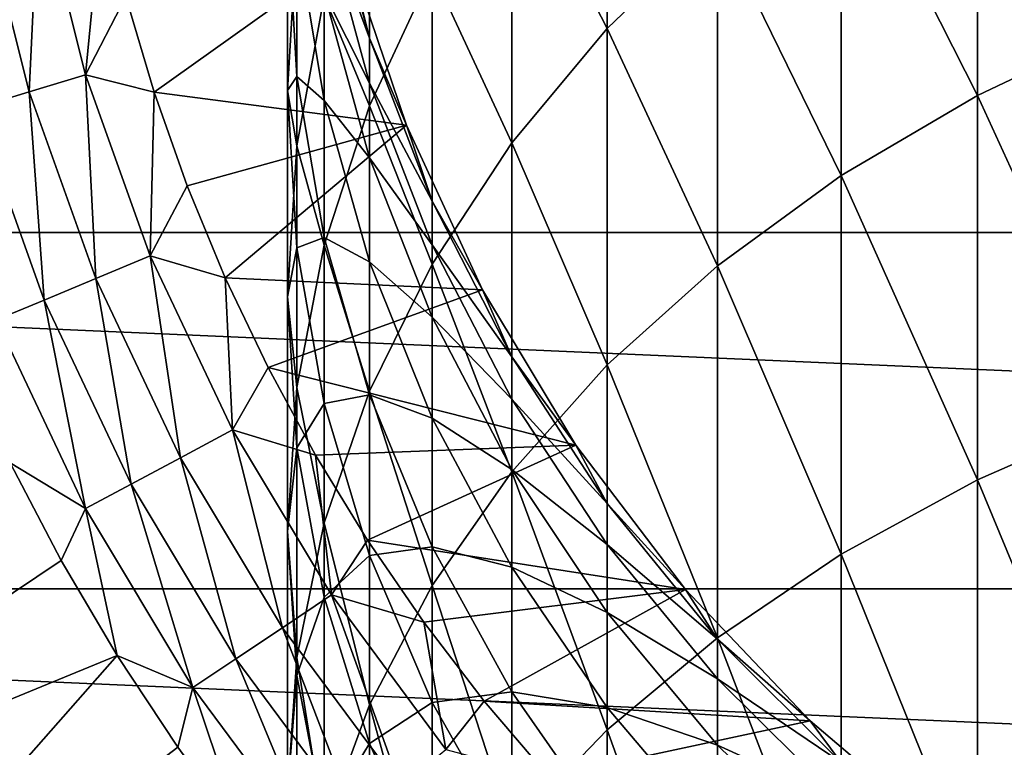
# Model space of a CAD drawing. Header units: metres. Extents: x -82 to 82, y -464 to 32.
# Tile 233 of 256: x -15.08 to -7.43, y -9.64 to -3.99. Entities that reach past the tile are written whole.
import ezdxf

# ---------------------------------------------------------------- set-up
doc = ezdxf.new("R2010")
doc.units = ezdxf.units.M
doc.layers.add('solid_K244121000C07', color=7, linetype='CONTINUOUS')

msp = doc.modelspace()

# ---------------------------------------------------------------- linework, layer by layer
at = {"layer": 'solid_K244121000C07'}
for points in [[(-6.5, -4.039354, 182.56456), (-6.5, -1.245935, 179.363556), (-7.641208, -1.822322, 178.897705)], [(-10.51722, -4.059097, 177.089859), (-10.51722, -1.678761, 173.905975), (-11.25833, -2.617922, 173.257645)], [(-10.51722, -4.059097, 177.089859), (-9.660883, -3.23665, 177.754593), (-10.51722, -1.678761, 173.905975)], [(-7.641208, -4.578942, 182.056534), (-7.641208, -1.822322, 178.897705), (-8.698698, -2.488326, 178.359421)], [(-7.641208, -4.578942, 182.056534), (-6.5, -4.039354, 182.56456), (-7.641208, -1.822322, 178.897705)], [(-8.698698, -5.202426, 181.469528), (-8.698698, -2.488326, 178.359421), (-9.660883, -3.23665, 177.754593)], [(-8.698698, -5.202426, 181.469528), (-7.641208, -4.578942, 182.056534), (-8.698698, -2.488326, 178.359421)], [(-12.363734, -4.661132, 171.847153), (-12.363734, -2.674713, 168.723633), (-12.715919, -3.809642, 168.060684)], [(-12.363734, -4.661132, 171.847153), (-11.876091, -3.615689, 172.568848), (-12.363734, -2.674713, 168.723633)], [(-11.25833, -4.946654, 176.372513), (-11.25833, -2.617922, 173.257645), (-11.876091, -3.615689, 172.568848)], [(-11.25833, -4.946654, 176.372513), (-10.51722, -4.059097, 177.089859), (-11.25833, -2.617922, 173.257645)], [(-12.363734, -4.133847, 147.089615), (-12.715919, -2.823219, 147.188705), (-12.52615, -3.477868, 144)], [(-12.715919, -3.184114, 150.362427), (-12.715919, -2.823219, 147.188705), (-12.363734, -4.133847, 147.089615)], [(32.006245, -5.643612, -289), (-32.006245, -5.643612, -289), (-32.376324, -2.832587, -289)], [(32.376324, -2.832587, -289), (32.006245, -5.643612, -289), (-32.376324, -2.832587, -289)], [(-14.932717, -2.970302, 119.963287), (-15.382159, -3.059702, 119.853462), (-15.008187, -4.552684, 119.853462)], [(-14.569672, -4.419662, 119.963287), (-14.932717, -2.970302, 119.963287), (-15.008187, -4.552684, 119.853462)], [(-14.569672, -4.419662, 119.963287), (-14.436641, -3.059914, 120), (-14.932717, -2.970302, 119.963287)], [(-15.008187, -4.552684, 119.853462), (-15.382159, -3.059702, 119.853462), (-15.424836, -4.679073, 119.673233)], [(-14.569672, -4.419662, 119.963287), (-14.256495, -3.812082, 120), (-14.436641, -3.059914, 120)], [(-12.928784, -4.433308, 160.090118), (-13, -3.170168, 160.59111), (-12.928784, -3.334766, 156.982925)], [(-13, -4.541467, 163.700439), (-13, -3.170168, 160.59111), (-12.928784, -4.433308, 160.090118)], [(-13, -4.541467, 163.700439), (-12.928784, -3.319736, 164.295334), (-13, -3.170168, 160.59111)], [(-12.363734, -4.483528, 150.164719), (-12.715919, -3.184114, 150.362427), (-12.363734, -4.133847, 147.089615)], [(-12.715919, -3.78348, 153.499847), (-12.715919, -3.184114, 150.362427), (-12.363734, -4.483528, 150.164719)], [(-9.660883, -5.902975, 180.809952), (-9.660883, -3.23665, 177.754593), (-10.51722, -4.059097, 177.089859)], [(-9.660883, -5.902975, 180.809952), (-8.698698, -5.202426, 181.469528), (-9.660883, -3.23665, 177.754593)], [(-12.928784, -4.97014, 167.382797), (-12.928784, -3.319736, 164.295334), (-13, -4.541467, 163.700439)], [(-12.928784, -4.97014, 167.382797), (-12.715919, -3.809642, 168.060684), (-12.928784, -3.319736, 164.295334)], [(-12.715919, -4.617898, 156.583099), (-12.928784, -3.334766, 156.982925), (-12.715919, -3.78348, 153.499847)], [(-12.928784, -4.433308, 160.090118), (-12.928784, -3.334766, 156.982925), (-12.715919, -4.617898, 156.583099)], [(-12.526155, -3.477851, 120), (-14.256495, -3.812082, 120), (-14.037247, -4.553606, 120)], [(-12.076702, -4.811779, 120), (-12.526155, -3.477851, 120), (-14.037247, -4.553606, 120)], [(-12.52615, -3.477868, 144), (-12.526155, -3.477851, 120), (-12.076702, -4.811779, 120)], [(-12.076697, -4.811796, 144), (-12.52615, -3.477868, 144), (-12.076702, -4.811779, 120)], [(-12.363734, -4.133847, 147.089615), (-12.52615, -3.477868, 144), (-12.076697, -4.811796, 144)], [(-11.876091, -5.889599, 175.610397), (-11.876091, -3.615689, 172.568848), (-12.363734, -4.661132, 171.847153)], [(-11.876091, -5.889599, 175.610397), (-11.25833, -4.946654, 176.372513), (-11.876091, -3.615689, 172.568848)], [(-14.569672, -4.419662, 119.963287), (-14.037247, -4.553606, 120), (-14.256495, -3.812082, 120)], [(-12.715919, -5.742796, 171.100449), (-12.715919, -3.809642, 168.060684), (-12.928784, -4.97014, 167.382797)], [(-12.363734, -5.064269, 153.204651), (-12.715919, -3.78348, 153.499847), (-12.363734, -4.483528, 150.164719)], [(-12.715919, -4.617898, 156.583099), (-12.715919, -3.78348, 153.499847), (-12.363734, -5.064269, 153.204651)], [(-12.715919, -5.742796, 171.100449), (-12.363734, -4.661132, 171.847153), (-12.715919, -3.809642, 168.060684)], [(-6.5, -7.066367, 185.545624), (-6.5, -4.039354, 182.56456), (-7.641208, -4.578942, 182.056534)], [(-10.51722, -6.672914, 180.085052), (-10.51722, -4.059097, 177.089859), (-11.25833, -4.946654, 176.372513)], [(-10.51722, -6.672914, 180.085052), (-9.660883, -5.902975, 180.809952), (-10.51722, -4.059097, 177.089859)], [(-11.876091, -5.400588, 146.993851), (-12.363734, -4.133847, 147.089615), (-12.076697, -4.811796, 144)], [(-12.363734, -4.483528, 150.164719), (-12.363734, -4.133847, 147.089615), (-11.876091, -5.400588, 146.993851)], [(-14.569672, -4.419662, 119.963287), (-15.008187, -4.552684, 119.853462), (-14.489677, -6.001821, 119.853462)], [(-14.066312, -5.826457, 119.963287), (-14.037247, -4.553606, 120), (-14.569672, -4.419662, 119.963287)], [(-14.066312, -5.826457, 119.963287), (-14.569672, -4.419662, 119.963287), (-14.489677, -6.001821, 119.853462)], [(-12.928784, -5.763197, 163.10553), (-13, -4.541467, 163.700439), (-12.928784, -4.433308, 160.090118)], [(-12.715919, -5.682609, 159.594604), (-12.928784, -4.433308, 160.090118), (-12.715919, -4.617898, 156.583099)], [(-12.928784, -5.763197, 163.10553), (-12.928784, -4.433308, 160.090118), (-12.715919, -5.682609, 159.594604)], [(-11.876091, -5.739429, 149.973618), (-12.363734, -4.483528, 150.164719), (-11.876091, -5.400588, 146.993851)], [(-12.363734, -5.064269, 153.204651), (-12.363734, -4.483528, 150.164719), (-11.876091, -5.739429, 149.973618)], [(-15.008187, -4.552684, 119.853462), (-15.424836, -4.679073, 119.673233), (-14.891932, -6.16844, 119.673233)], [(-14.489677, -6.001821, 119.853462), (-15.008187, -4.552684, 119.853462), (-14.891932, -6.16844, 119.673233)], [(-14.066312, -5.826457, 119.963287), (-13.779629, -5.282185, 120), (-14.037247, -4.553606, 120)], [(-12.076702, -4.811779, 120), (-14.037247, -4.553606, 120), (-13.779629, -5.282185, 120)], [(-13, -6.143495, 166.697403), (-13, -4.541467, 163.700439), (-12.928784, -5.763197, 163.10553)], [(-13, -6.143495, 166.697403), (-12.928784, -4.97014, 167.382797), (-13, -4.541467, 163.700439)], [(-7.641208, -7.566079, 184.998337), (-7.641208, -4.578942, 182.056534), (-8.698698, -5.202426, 181.469528)], [(-7.641208, -7.566079, 184.998337), (-6.5, -7.066367, 185.545624), (-7.641208, -4.578942, 182.056534)], [(-12.363734, -5.872757, 156.192093), (-12.715919, -4.617898, 156.583099), (-12.363734, -5.064269, 153.204651)], [(-12.715919, -5.682609, 159.594604), (-12.715919, -4.617898, 156.583099), (-12.363734, -5.872757, 156.192093)], [(-12.363734, -6.877598, 174.811859), (-12.363734, -4.661132, 171.847153), (-12.715919, -5.742796, 171.100449)], [(-12.363734, -6.877598, 174.811859), (-11.876091, -5.889599, 175.610397), (-12.363734, -4.661132, 171.847153)], [(-14.891932, -6.16844, 119.673233), (-15.424836, -4.679073, 119.673233), (-15.26315, -6.322204, 119.427048)], [(-12.076702, -4.811779, 120), (-13.779629, -5.282185, 120), (-13.484306, -5.996093, 120)], [(-11.48565, -6.089318, 120), (-12.076702, -4.811779, 120), (-13.484306, -5.996093, 120)], [(-12.076697, -4.811796, 144), (-12.076702, -4.811779, 120), (-11.48565, -6.089318, 120)], [(-11.485657, -6.08931, 144), (-12.076697, -4.811796, 144), (-11.48565, -6.089318, 120)], [(-11.876091, -5.400588, 146.993851), (-12.076697, -4.811796, 144), (-11.485657, -6.08931, 144)], [(-12.928784, -6.84883, 170.336914), (-12.928784, -4.97014, 167.382797), (-13, -6.143495, 166.697403)], [(-12.928784, -6.84883, 170.336914), (-12.715919, -5.742796, 171.100449), (-12.928784, -4.97014, 167.382797)], [(-11.25833, -7.503806, 179.302765), (-11.25833, -4.946654, 176.372513), (-11.876091, -5.889599, 175.610397)], [(-11.25833, -7.503806, 179.302765), (-10.51722, -6.672914, 180.085052), (-11.25833, -4.946654, 176.372513)], [(-11.876091, -6.302168, 152.919327), (-12.363734, -5.064269, 153.204651), (-11.876091, -5.739429, 149.973618)], [(-12.363734, -5.872757, 156.192093), (-12.363734, -5.064269, 153.204651), (-11.876091, -6.302168, 152.919327)], [(-8.698698, -8.143487, 184.365952), (-8.698698, -5.202426, 181.469528), (-9.660883, -5.902975, 180.809952)], [(-8.698698, -8.143487, 184.365952), (-7.641208, -7.566079, 184.998337), (-8.698698, -5.202426, 181.469528)], [(-14.066312, -5.826457, 119.963287), (-13.484306, -5.996093, 120), (-13.779629, -5.282185, 120)], [(-11.25833, -6.609561, 146.902451), (-11.876091, -5.400588, 146.993851), (-11.485657, -6.08931, 144)], [(-11.876091, -5.739429, 149.973618), (-11.876091, -5.400588, 146.993851), (-11.25833, -6.609561, 146.902451)], [(31.392572, -8.411682, -289), (-31.392572, -8.411682, -289), (-32.006245, -5.643612, -289)], [(32.006245, -5.643612, -289), (31.392572, -8.411682, -289), (-32.006245, -5.643612, -289)], [(-12.715919, -6.971543, 162.517166), (-12.928784, -5.763197, 163.10553), (-12.715919, -5.682609, 159.594604)], [(-12.363734, -6.904383, 159.110001), (-12.715919, -5.682609, 159.594604), (-12.363734, -5.872757, 156.192093)], [(-12.715919, -6.971543, 162.517166), (-12.715919, -5.682609, 159.594604), (-12.363734, -6.904383, 159.110001)], [(-12.928784, -7.316849, 166.012009), (-13, -6.143495, 166.697403), (-12.928784, -5.763197, 163.10553)], [(-12.715919, -7.899829, 173.985657), (-12.715919, -5.742796, 171.100449), (-12.928784, -6.84883, 170.336914)], [(-12.928784, -7.316849, 166.012009), (-12.928784, -5.763197, 163.10553), (-12.715919, -6.971543, 162.517166)], [(-12.715919, -7.899829, 173.985657), (-12.363734, -6.877598, 174.811859), (-12.715919, -5.742796, 171.100449)], [(-11.25833, -6.938057, 149.791245), (-11.876091, -5.739429, 149.973618), (-11.25833, -6.609561, 146.902451)], [(-11.876091, -6.302168, 152.919327), (-11.876091, -5.739429, 149.973618), (-11.25833, -6.938057, 149.791245)], [(-14.066312, -5.826457, 119.963287), (-14.489677, -6.001821, 119.853462), (-13.831624, -7.393157, 119.853462)], [(-13.427486, -7.177141, 119.963287), (-13.484306, -5.996093, 120), (-14.066312, -5.826457, 119.963287)], [(-13.427486, -7.177141, 119.963287), (-14.066312, -5.826457, 119.963287), (-13.831624, -7.393157, 119.853462)], [(-11.876091, -7.085596, 155.814163), (-12.363734, -5.872757, 156.192093), (-11.876091, -6.302168, 152.919327)], [(-12.363734, -6.904383, 159.110001), (-12.363734, -5.872757, 156.192093), (-11.876091, -7.085596, 155.814163)], [(-11.876091, -8.386549, 178.471664), (-11.876091, -5.889599, 175.610397), (-12.363734, -6.877598, 174.811859)], [(-11.876091, -8.386549, 178.471664), (-11.25833, -7.503806, 179.302765), (-11.876091, -5.889599, 175.610397)], [(-9.660883, -8.792265, 183.655396), (-9.660883, -5.902975, 180.809952), (-10.51722, -6.672914, 180.085052)], [(-9.660883, -8.792265, 183.655396), (-8.698698, -8.143487, 184.365952), (-9.660883, -5.902975, 180.809952)], [(-14.489677, -6.001821, 119.853462), (-14.891932, -6.16844, 119.673233), (-14.215611, -7.598402, 119.673233)], [(-13.831624, -7.393157, 119.853462), (-14.489677, -6.001821, 119.853462), (-14.215611, -7.598402, 119.673233)], [(-11.48565, -6.089318, 120), (-13.484306, -5.996093, 120), (-13.151966, -6.693687, 120)], [(-13.427486, -7.177141, 119.963287), (-13.151966, -6.693687, 120), (-13.484306, -5.996093, 120)], [(-10.759944, -7.295451, 120), (-11.48565, -6.089318, 120), (-13.151966, -6.693687, 120)], [(-11.485657, -6.08931, 144), (-11.48565, -6.089318, 120), (-10.759944, -7.295451, 120)], [(-10.759957, -7.295432, 144), (-11.485657, -6.08931, 144), (-10.759944, -7.295451, 120)], [(-11.25833, -6.609561, 146.902451), (-11.485657, -6.08931, 144), (-10.759957, -7.295432, 144)], [(-14.891932, -6.16844, 119.673233), (-15.26315, -6.322204, 119.427048), (-14.56997, -7.787811, 119.427048)], [(-14.215611, -7.598402, 119.673233), (-14.891932, -6.16844, 119.673233), (-14.56997, -7.787811, 119.427048)], [(-13, -7.967116, 169.564926), (-13, -6.143495, 166.697403), (-12.928784, -7.316849, 166.012009)], [(-13, -7.967116, 169.564926), (-12.928784, -6.84883, 170.336914), (-13, -6.143495, 166.697403)], [(-14.56997, -7.787811, 119.427048), (-15.26315, -6.322204, 119.427048), (-15.153763, -7.433256, 119.121323)], [(-11.25833, -7.483616, 152.647018), (-11.876091, -6.302168, 152.919327), (-11.25833, -6.938057, 149.791245)], [(-11.876091, -7.085596, 155.814163), (-11.876091, -6.302168, 152.919327), (-11.25833, -7.483616, 152.647018)], [(-10.51722, -7.747522, 146.816406), (-11.25833, -6.609561, 146.902451), (-10.759957, -7.295432, 144)], [(-11.25833, -6.938057, 149.791245), (-11.25833, -6.609561, 146.902451), (-10.51722, -7.747522, 146.816406)], [(-13.427486, -7.177141, 119.963287), (-12.783448, -7.373133, 120), (-13.151966, -6.693687, 120)], [(-10.759944, -7.295451, 120), (-13.151966, -6.693687, 120), (-12.783448, -7.373133, 120)], [(-10.51722, -9.505304, 182.874451), (-10.51722, -6.672914, 180.085052), (-11.25833, -7.503806, 179.302765)], [(-10.51722, -9.505304, 182.874451), (-9.660883, -8.792265, 183.655396), (-10.51722, -6.672914, 180.085052)], [(-12.928784, -8.94509, 173.140839), (-12.928784, -6.84883, 170.336914), (-13, -7.967116, 169.564926)], [(-12.928784, -8.94509, 173.140839), (-12.715919, -7.899829, 173.985657), (-12.928784, -6.84883, 170.336914)], [(-12.363734, -9.311472, 177.600845), (-12.363734, -6.877598, 174.811859), (-12.715919, -7.899829, 173.985657)], [(-12.363734, -9.311472, 177.600845), (-11.876091, -8.386549, 178.471664), (-12.363734, -6.877598, 174.811859)], [(-12.363734, -8.153264, 161.941742), (-12.715919, -6.971543, 162.517166), (-12.363734, -6.904383, 159.110001)], [(-11.876091, -8.085244, 158.641632), (-12.363734, -6.904383, 159.110001), (-11.876091, -7.085596, 155.814163)], [(-12.363734, -8.153264, 161.941742), (-12.363734, -6.904383, 159.110001), (-11.876091, -8.085244, 158.641632)], [(-10.51722, -8.066281, 149.619583), (-11.25833, -6.938057, 149.791245), (-10.51722, -7.747522, 146.816406)], [(-11.25833, -7.483616, 152.647018), (-11.25833, -6.938057, 149.791245), (-10.51722, -8.066281, 149.619583)], [(-12.715919, -8.477347, 165.334122), (-12.928784, -7.316849, 166.012009), (-12.715919, -6.971543, 162.517166)], [(-12.715919, -8.477347, 165.334122), (-12.715919, -6.971543, 162.517166), (-12.363734, -8.153264, 161.941742)], [(-11.25833, -8.243126, 155.453476), (-11.876091, -7.085596, 155.814163), (-11.25833, -7.483616, 152.647018)], [(-11.876091, -8.085244, 158.641632), (-11.876091, -7.085596, 155.814163), (-11.25833, -8.243126, 155.453476)], [(-6.5, -10.30971, 188.289764), (-6.5, -7.066367, 185.545624), (-7.641208, -7.566079, 184.998337)], [(-13.427486, -7.177141, 119.963287), (-13.831624, -7.393157, 119.853462), (-13.040365, -8.713293, 119.853462)], [(-12.659347, -8.458705, 119.963287), (-12.783448, -7.373133, 120), (-13.427486, -7.177141, 119.963287)], [(-12.659347, -8.458705, 119.963287), (-13.427486, -7.177141, 119.963287), (-13.040365, -8.713293, 119.853462)], [(-12.928784, -9.085402, 168.792938), (-13, -7.967116, 169.564926), (-12.928784, -7.316849, 166.012009)], [(-12.928784, -9.085402, 168.792938), (-12.928784, -7.316849, 166.012009), (-12.715919, -8.477347, 165.334122)], [(-10.759944, -7.295451, 120), (-12.783448, -7.373133, 120), (-12.379807, -8.032434, 120)], [(-9.908115, -8.416011, 120), (-10.759944, -7.295451, 120), (-12.379807, -8.032434, 120)], [(-10.759957, -7.295432, 144), (-10.759944, -7.295451, 120), (-9.908115, -8.416011, 120)], [(-9.908107, -8.416021, 144), (-10.759957, -7.295432, 144), (-9.908115, -8.416011, 120)], [(-10.51722, -7.747522, 146.816406), (-10.759957, -7.295432, 144), (-9.908107, -8.416021, 144)], [(-13.831624, -7.393157, 119.853462), (-14.215611, -7.598402, 119.673233), (-13.402385, -8.955187, 119.673233)], [(-13.040365, -8.713293, 119.853462), (-13.831624, -7.393157, 119.853462), (-13.402385, -8.955187, 119.673233)], [(-12.659347, -8.458705, 119.963287), (-12.379807, -8.032434, 120), (-12.783448, -7.373133, 120)], [(-18.291599, -10.560659, 114.878677), (-14.757826, -8.191239, 119.121323), (-15.153763, -7.433256, 119.121323)], [(-14.56997, -7.787811, 119.427048), (-15.153763, -7.433256, 119.121323), (-14.757826, -8.191239, 119.121323)], [(-10.51722, -8.595669, 152.390701), (-11.25833, -7.483616, 152.647018), (-10.51722, -8.066281, 149.619583)], [(-11.25833, -8.243126, 155.453476), (-11.25833, -7.483616, 152.647018), (-10.51722, -8.595669, 152.390701)], [(-11.25833, -10.274794, 182.031693), (-11.25833, -7.503806, 179.302765), (-11.876091, -8.386549, 178.471664)], [(-11.25833, -10.274794, 182.031693), (-10.51722, -9.505304, 182.874451), (-11.25833, -7.503806, 179.302765)], [(-7.641208, -10.766696, 187.706329), (-7.641208, -7.566079, 184.998337), (-8.698698, -8.143487, 184.365952)], [(-7.641208, -10.766696, 187.706329), (-6.5, -10.30971, 188.289764), (-7.641208, -7.566079, 184.998337)], [(-14.215611, -7.598402, 119.673233), (-14.56997, -7.787811, 119.427048), (-13.736472, -9.178417, 119.427048)], [(-13.402385, -8.955187, 119.673233), (-14.215611, -7.598402, 119.673233), (-13.736472, -9.178417, 119.427048)], [(-14.56997, -7.787811, 119.427048), (-14.757826, -8.191239, 119.121323), (-14.324005, -8.928197, 119.121323)], [(-13.736472, -9.178417, 119.427048), (-14.56997, -7.787811, 119.427048), (-14.324005, -8.928197, 119.121323)], [(-9.660883, -8.802002, 146.736694), (-10.51722, -7.747522, 146.816406), (-9.908107, -8.416021, 144)], [(-10.51722, -8.066281, 149.619583), (-10.51722, -7.747522, 146.816406), (-9.660883, -8.802002, 146.736694)], [(-12.715919, -10.268439, 176.69986), (-12.715919, -7.899829, 173.985657), (-12.928784, -8.94509, 173.140839)], [(-12.715919, -10.268439, 176.69986), (-12.363734, -9.311472, 177.600845), (-12.715919, -7.899829, 173.985657)], [(-13, -10.001931, 172.286667), (-13, -7.967116, 169.564926), (-12.928784, -9.085402, 168.792938)], [(-13, -10.001931, 172.286667), (-12.928784, -8.94509, 173.140839), (-13, -7.967116, 169.564926)], [(-12.659347, -8.458705, 119.963287), (-11.942227, -8.669649, 120), (-12.379807, -8.032434, 120)], [(-9.908115, -8.416011, 120), (-12.379807, -8.032434, 120), (-11.942227, -8.669649, 120)], [(-11.876091, -9.295413, 161.385605), (-12.363734, -8.153264, 161.941742), (-11.876091, -8.085244, 158.641632)], [(-11.25833, -9.212255, 158.194626), (-11.876091, -8.085244, 158.641632), (-11.25833, -8.243126, 155.453476)], [(-11.876091, -9.295413, 161.385605), (-11.876091, -8.085244, 158.641632), (-11.25833, -9.212255, 158.194626)], [(-9.660883, -9.111738, 149.46051), (-10.51722, -8.066281, 149.619583), (-9.660883, -8.802002, 146.736694)], [(-10.51722, -8.595669, 152.390701), (-10.51722, -8.066281, 149.619583), (-9.660883, -9.111738, 149.46051)], [(-12.363734, -9.612276, 164.671173), (-12.715919, -8.477347, 165.334122), (-12.363734, -8.153264, 161.941742)], [(-12.363734, -9.612276, 164.671173), (-12.363734, -8.153264, 161.941742), (-11.876091, -9.295413, 161.385605)], [(-8.698698, -11.294735, 187.032166), (-8.698698, -8.143487, 184.365952), (-9.660883, -8.792265, 183.655396)], [(-8.698698, -11.294735, 187.032166), (-7.641208, -10.766696, 187.706329), (-8.698698, -8.143487, 184.365952)], [(-18.291599, -10.560659, 114.878677), (-14.324005, -8.928197, 119.121323), (-14.757826, -8.191239, 119.121323)], [(-10.51722, -9.332664, 155.113983), (-11.25833, -8.243126, 155.453476), (-10.51722, -8.595669, 152.390701)], [(-11.25833, -9.212255, 158.194626), (-11.25833, -8.243126, 155.453476), (-10.51722, -9.332664, 155.113983)], [(30.539982, -11.115729, -289), (-30.539982, -11.115729, -289), (-31.392572, -8.411682, -289)], [(31.392572, -8.411682, -289), (30.539982, -11.115729, -289), (-31.392572, -8.411682, -289)], [(-11.876091, -11.092301, 181.136353), (-11.876091, -8.386549, 178.471664), (-12.363734, -9.311472, 177.600845)], [(-11.876091, -11.092301, 181.136353), (-11.25833, -10.274794, 182.031693), (-11.876091, -8.386549, 178.471664)], [(-12.659347, -8.458705, 119.963287), (-13.040365, -8.713293, 119.853462), (-12.12352, -9.949516, 119.853462)], [(-12.715919, -10.191436, 168.029419), (-12.928784, -9.085402, 168.792938), (-12.715919, -8.477347, 165.334122)], [(-12.715919, -10.191436, 168.029419), (-12.715919, -8.477347, 165.334122), (-12.363734, -9.612276, 164.671173)], [(-11.76929, -9.658807, 119.963287), (-11.942227, -8.669649, 120), (-12.659347, -8.458705, 119.963287)], [(-11.76929, -9.658807, 119.963287), (-12.659347, -8.458705, 119.963287), (-12.12352, -9.949516, 119.853462)], [(-9.908115, -8.416011, 120), (-11.942227, -8.669649, 120), (-11.471935, -9.283012, 120)], [(-8.940106, -9.437927, 120), (-9.908115, -8.416011, 120), (-11.471935, -9.283012, 120)], [(-9.908107, -8.416021, 144), (-9.908115, -8.416011, 120), (-8.940106, -9.437927, 120)], [(-8.940093, -9.437942, 144), (-9.908107, -8.416021, 144), (-8.940106, -9.437927, 120)], [(-9.660883, -8.802002, 146.736694), (-9.908107, -8.416021, 144), (-8.940093, -9.437942, 144)], [(-9.660883, -9.626141, 152.153198), (-10.51722, -8.595669, 152.390701), (-9.660883, -9.111738, 149.46051)], [(-10.51722, -9.332664, 155.113983), (-10.51722, -8.595669, 152.390701), (-9.660883, -9.626141, 152.153198)], [(-13.040365, -8.713293, 119.853462), (-13.402385, -8.955187, 119.673233), (-12.460087, -10.225729, 119.673233)], [(-12.12352, -9.949516, 119.853462), (-13.040365, -8.713293, 119.853462), (-12.460087, -10.225729, 119.673233)], [(-11.76929, -9.658807, 119.963287), (-11.471935, -9.283012, 120), (-11.942227, -8.669649, 120)], [(-9.660883, -11.888042, 186.274673), (-9.660883, -8.792265, 183.655396), (-10.51722, -9.505304, 182.874451)], [(-9.660883, -11.888042, 186.274673), (-8.698698, -11.294735, 187.032166), (-9.660883, -8.792265, 183.655396)], [(-8.698698, -9.761449, 146.664154), (-9.660883, -8.802002, 146.736694), (-8.940093, -9.437942, 144)], [(-9.660883, -9.111738, 149.46051), (-9.660883, -8.802002, 146.736694), (-8.698698, -9.761449, 146.664154)], [(-18.291599, -10.560659, 114.878677), (-17.225948, -12.221984, 114.878677), (-14.324005, -8.928197, 119.121323)], [(-17.225948, -12.221984, 114.878677), (-13.853415, -9.642237, 119.121323), (-14.324005, -8.928197, 119.121323)], [(-13.736472, -9.178417, 119.427048), (-14.324005, -8.928197, 119.121323), (-13.853415, -9.642237, 119.121323)], [(-12.928784, -11.246967, 175.778564), (-12.928784, -8.94509, 173.140839), (-13, -10.001931, 172.286667)], [(-12.928784, -11.246967, 175.778564), (-12.715919, -10.268439, 176.69986), (-12.928784, -8.94509, 173.140839)], [(-13.402385, -8.955187, 119.673233), (-13.736472, -9.178417, 119.427048), (-12.770685, -10.480631, 119.427048)], [(-12.460087, -10.225729, 119.673233), (-13.402385, -8.955187, 119.673233), (-12.770685, -10.480631, 119.427048)], [(-12.928784, -11.058772, 171.43248), (-13, -10.001931, 172.286667), (-12.928784, -9.085402, 168.792938)], [(-12.928784, -11.058772, 171.43248), (-12.928784, -9.085402, 168.792938), (-12.715919, -10.191436, 168.029419)], [(-13.736472, -9.178417, 119.427048), (-13.853415, -9.642237, 119.121323), (-13.347262, -10.331526, 119.121323)], [(-12.770685, -10.480631, 119.427048), (-13.736472, -9.178417, 119.427048), (-13.347262, -10.331526, 119.121323)], [(-8.698698, -10.062975, 149.315781), (-9.660883, -9.111738, 149.46051), (-8.698698, -9.761449, 146.664154)], [(-9.660883, -9.626141, 152.153198), (-9.660883, -9.111738, 149.46051), (-8.698698, -10.062975, 149.315781)], [(-11.25833, -10.385477, 160.854813), (-11.876091, -9.295413, 161.385605), (-11.25833, -9.212255, 158.194626)], [(-10.51722, -10.273067, 157.773865), (-11.25833, -9.212255, 158.194626), (-10.51722, -9.332664, 155.113983)], [(-11.25833, -10.385477, 160.854813), (-11.25833, -9.212255, 158.194626), (-10.51722, -10.273067, 157.773865)], [(-12.363734, -11.948872, 180.198212), (-12.363734, -9.311472, 177.600845), (-12.715919, -10.268439, 176.69986)], [(-11.876091, -10.7092, 164.030411), (-12.363734, -9.612276, 164.671173), (-11.876091, -9.295413, 161.385605)], [(-12.363734, -11.948872, 180.198212), (-11.876091, -11.092301, 181.136353), (-12.363734, -9.311472, 177.600845)], [(-11.876091, -10.7092, 164.030411), (-11.876091, -9.295413, 161.385605), (-11.25833, -10.385477, 160.854813)], [(-11.76929, -9.658807, 119.963287), (-10.970198, -9.870886, 120), (-11.471935, -9.283012, 120)], [(-8.940106, -9.437927, 120), (-11.471935, -9.283012, 120), (-10.970198, -9.870886, 120)], [(-9.660883, -10.342276, 154.799377), (-10.51722, -9.332664, 155.113983), (-9.660883, -9.626141, 152.153198)], [(-10.51722, -10.273067, 157.773865), (-10.51722, -9.332664, 155.113983), (-9.660883, -10.342276, 154.799377)], [(-7.867259, -10.349213, 120), (-8.940106, -9.437927, 120), (-10.970198, -9.870886, 120)], [(-8.940093, -9.437942, 144), (-8.940106, -9.437927, 120), (-7.867259, -10.349213, 120)], [(-7.867265, -10.34921, 144), (-8.940093, -9.437942, 144), (-7.867259, -10.349213, 120)], [(-8.698698, -9.761449, 146.664154), (-8.940093, -9.437942, 144), (-7.867265, -10.34921, 144)], [(-10.51722, -12.540117, 185.442169), (-10.51722, -9.505304, 182.874451), (-11.25833, -10.274794, 182.031693)], [(-10.51722, -12.540117, 185.442169), (-9.660883, -11.888042, 186.274673), (-10.51722, -9.505304, 182.874451)], [(-12.363734, -11.2731, 167.2827), (-12.715919, -10.191436, 168.029419), (-12.363734, -9.612276, 164.671173)], [(-12.363734, -11.2731, 167.2827), (-12.363734, -9.612276, 164.671173), (-11.876091, -10.7092, 164.030411)], [(-8.698698, -10.563744, 151.937088), (-9.660883, -9.626141, 152.153198), (-8.698698, -10.062975, 149.315781)], [(-9.660883, -10.342276, 154.799377), (-9.660883, -9.626141, 152.153198), (-8.698698, -10.563744, 151.937088)], [(-17.225948, -12.221984, 114.878677), (-13.347262, -10.331526, 119.121323), (-13.853415, -9.642237, 119.121323)]]:
    msp.add_3dface(points, dxfattribs=at)

doc.saveas('drawing.dxf')
